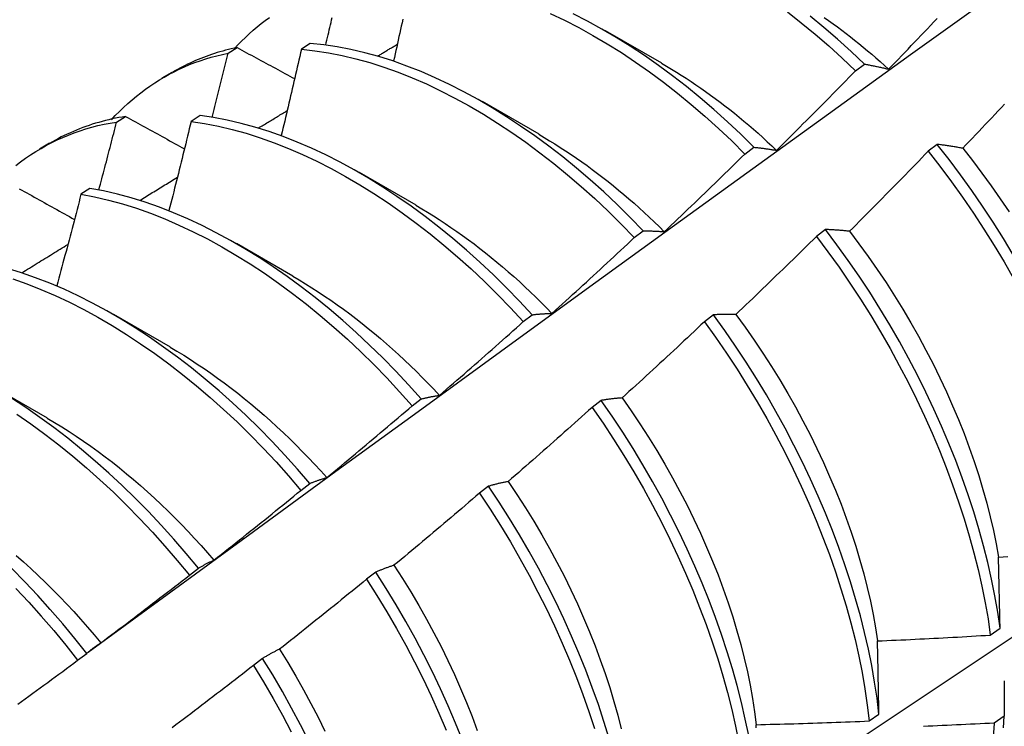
# Model space of a CAD drawing. Header units: inches. Extents: x 17 to 237, y 17 to 149.
# Tile 106 of 115: x 212.069 to 212.348, y 103.213 to 103.413. Entities that reach past the tile are written whole.
import ezdxf

# ---------------------------------------------------------------- set-up
doc = ezdxf.new("R2010")
doc.units = ezdxf.units.IN
doc.header["$MEASUREMENT"] = 0
doc.layers.add('Visible Edges(ANSI)', color=7, linetype='Continuous', lineweight=25)

msp = doc.modelspace()

# ---------------------------------------------------------------- linework, layer by layer
at = {"layer": 'Visible Edges(ANSI)'}
for p, q in [((212.23517, 103.40997), (212.25118, 103.40075)), ((212.1517, 103.40627), (212.14918, 103.40463)), ((212.1284, 103.40353), (212.13095, 103.4051)), ((212.30607, 103.39853), (212.30859, 103.40043)), ((212.10979, 103.39655), (212.1126, 103.39818)), ((212.20037, 103.38988), (212.21638, 103.38066)), ((212.09684, 103.38401), (212.09939, 103.3856)), ((212.12047, 103.38582), (212.11794, 103.38416)), ((212.07499, 103.37646), (212.0778, 103.37809)), ((212.27477, 103.37496), (212.2773, 103.37687)), ((212.32922, 103.37769), (212.32666, 103.37574)), ((212.16557, 103.36979), (212.18158, 103.36057)), ((212.08927, 103.36522), (212.08675, 103.36355)), ((212.24342, 103.35129), (212.24595, 103.3532)), ((212.29757, 103.35359), (212.295, 103.35164)), ((212.13077, 103.3497), (212.14679, 103.34048)), ((212.09598, 103.3296), (212.11199, 103.32039)), ((212.21201, 103.32752), (212.21455, 103.32944)), ((212.26584, 103.32942), (212.26328, 103.32747)), ((212.06118, 103.30951), (212.07719, 103.3003)), ((212.18056, 103.30367), (212.1831, 103.3056)), ((212.23405, 103.30519), (212.23148, 103.30323)), ((212.14904, 103.27973), (212.15159, 103.28167)), ((212.20218, 103.2809), (212.1996, 103.27893)), ((212.11746, 103.25572), (212.12001, 103.25766)), ((212.17023, 103.25654), (212.16764, 103.25457)), ((212.34425, 103.23875), (212.34701, 103.24072)), ((212.08581, 103.23162), (212.08837, 103.23357)), ((212.13819, 103.23214), (212.1356, 103.23016)), ((212.30993, 103.21443), (212.31271, 103.21639)), ((212.34818, 103.21576), (212.34535, 103.21382))]:
    msp.add_line(p, q, dxfattribs=at)
at = {"layer": 'Visible Edges(ANSI)', "flags": 128}
for points in [[(212.0888, 103.23394), (212.1122, 103.25104), (212.13557, 103.2681), (212.15892, 103.28512), (212.18224, 103.3021), (212.20553, 103.31904), (212.2288, 103.33594), (212.25204, 103.3528), (212.27526, 103.36961), (212.29847, 103.38638), (212.32165, 103.4031), (212.34481, 103.41978), (212.36795, 103.4364), (212.39108, 103.45298), (212.41419, 103.4695), (212.43729, 103.48598), (212.46038, 103.5024), (212.48346, 103.51877), (212.50652, 103.53508), (212.52958, 103.55133)], [(212.21961, 103.41476), (212.22365, 103.41284), (212.22769, 103.41077), (212.23173, 103.40854), (212.23576, 103.40618), (212.23979, 103.40366), (212.2438, 103.401), (212.24778, 103.39821), (212.25175, 103.39527), (212.25568, 103.39221), (212.25959, 103.38901), (212.26345, 103.38568), (212.26727, 103.38223), (212.27104, 103.37865), (212.27477, 103.37496)], [(212.2773, 103.37687), (212.27357, 103.38055), (212.26979, 103.38412), (212.26597, 103.38756), (212.2621, 103.39088), (212.2582, 103.39407), (212.25426, 103.39713), (212.25029, 103.40005), (212.2463, 103.40283), (212.24229, 103.40548), (212.23827, 103.40798), (212.23423, 103.41034), (212.23019, 103.41255), (212.22615, 103.41461)], [(212.28678, 103.4152), (212.29072, 103.41213), (212.29462, 103.40892), (212.29848, 103.40559), (212.3023, 103.40212), (212.30607, 103.39853)], [(212.13016, 103.40476), (212.13118, 103.40586), (212.13223, 103.40693), (212.1333, 103.40798), (212.13438, 103.409), (212.13549, 103.40998), (212.13662, 103.41094), (212.13776, 103.41187), (212.13893, 103.41277), (212.14011, 103.41364)], [(212.15606, 103.40581), (212.15623, 103.40653), (212.1564, 103.40724), (212.15657, 103.40795), (212.15673, 103.40866), (212.1569, 103.40938), (212.15707, 103.41009), (212.15723, 103.4108), (212.1574, 103.41151), (212.15756, 103.41222), (212.15773, 103.41294), (212.1579, 103.41365)], [(212.17789, 103.41313), (212.17768, 103.41215), (212.17746, 103.41116), (212.17725, 103.41018), (212.17703, 103.40919), (212.17681, 103.40821), (212.17659, 103.40722), (212.17638, 103.40624), (212.17616, 103.40526), (212.17594, 103.40427), (212.17572, 103.40329), (212.1755, 103.4023), (212.17528, 103.40131)], [(212.30859, 103.40043), (212.30482, 103.40401), (212.301, 103.40747), (212.29713, 103.4108), (212.29323, 103.41399)], [(212.29723, 103.41361), (212.29847, 103.41274), (212.29971, 103.41185), (212.30094, 103.41095), (212.30217, 103.41003), (212.3034, 103.4091), (212.30462, 103.40815), (212.30584, 103.40719), (212.30706, 103.40621), (212.30827, 103.40522), (212.30948, 103.40421), (212.31068, 103.40319), (212.31188, 103.40216), (212.31308, 103.40111), (212.31427, 103.40004), (212.31545, 103.39896)], [(212.31545, 103.39896), (212.31637, 103.39992), (212.31729, 103.40087), (212.31821, 103.40182), (212.31913, 103.40277), (212.32005, 103.40373), (212.32096, 103.40468), (212.32188, 103.40564), (212.32279, 103.40659), (212.32371, 103.40755), (212.32462, 103.40851), (212.32553, 103.40947), (212.32644, 103.41043), (212.32735, 103.41139), (212.32826, 103.41235), (212.32917, 103.41331)], [(212.24595, 103.3532), (212.24228, 103.35699), (212.23855, 103.36067), (212.23477, 103.36422), (212.23094, 103.36766), (212.22707, 103.37097), (212.22316, 103.37415), (212.21922, 103.3772), (212.21526, 103.38011), (212.21126, 103.38289), (212.20725, 103.38553), (212.20323, 103.38803), (212.19919, 103.39039), (212.19515, 103.39259), (212.19111, 103.39465), (212.18708, 103.39655), (212.18305, 103.39829), (212.17903, 103.39988), (212.17504, 103.4013), (212.17107, 103.40256), (212.16712, 103.40365), (212.16321, 103.40457), (212.15933, 103.40531), (212.15549, 103.40588), (212.1517, 103.40627)], [(212.1708, 103.40271), (212.17103, 103.40285), (212.17126, 103.40299), (212.17149, 103.40312), (212.17172, 103.40326), (212.17195, 103.4034), (212.17218, 103.40354), (212.17241, 103.40368), (212.17264, 103.40382), (212.17287, 103.40396), (212.1731, 103.40409), (212.17333, 103.40423), (212.17356, 103.40437), (212.17379, 103.40451), (212.17403, 103.40465), (212.17426, 103.40479), (212.17449, 103.40493), (212.17472, 103.40506), (212.17495, 103.4052), (212.17518, 103.40534), (212.17541, 103.40548), (212.17564, 103.40562), (212.17587, 103.40576), (212.1761, 103.40589), (212.17633, 103.40603)], [(212.09536, 103.38466), (212.09648, 103.38586), (212.09763, 103.38702), (212.0988, 103.38815), (212.09999, 103.38925), (212.10121, 103.39031), (212.10245, 103.39134), (212.10371, 103.39233), (212.10499, 103.39329), (212.1063, 103.39421), (212.10763, 103.3951), (212.10898, 103.39595), (212.11035, 103.39676), (212.11175, 103.39753), (212.11316, 103.39827), (212.1146, 103.39897), (212.11605, 103.39964), (212.11753, 103.40026), (212.11902, 103.40085), (212.12054, 103.40139), (212.12207, 103.4019), (212.12363, 103.40237), (212.1252, 103.4028), (212.12679, 103.40318), (212.1284, 103.40353)], [(212.13095, 103.4051), (212.13013, 103.40493), (212.12932, 103.40474), (212.12851, 103.40455), (212.1277, 103.40434), (212.1269, 103.40412), (212.12611, 103.4039), (212.12532, 103.40366), (212.12453, 103.40341), (212.12375, 103.40315), (212.12298, 103.40289), (212.12221, 103.40261), (212.12144, 103.40232), (212.12068, 103.40202), (212.11993, 103.40171), (212.11918, 103.4014), (212.11843, 103.40107), (212.11769, 103.40073), (212.11696, 103.40038), (212.11623, 103.40002), (212.1155, 103.39966), (212.11479, 103.39928), (212.11407, 103.39889), (212.11337, 103.3985), (212.11266, 103.39809)], [(212.12393, 103.38534), (212.12412, 103.3861), (212.1243, 103.38685), (212.12449, 103.38761), (212.12468, 103.38837), (212.12487, 103.38913), (212.12506, 103.38989), (212.12525, 103.39065), (212.12543, 103.3914), (212.12562, 103.39216), (212.12581, 103.39292), (212.126, 103.39368), (212.12618, 103.39444), (212.12637, 103.3952), (212.12655, 103.39595), (212.12674, 103.39671), (212.12693, 103.39747), (212.12711, 103.39823), (212.1273, 103.39899), (212.12748, 103.39974), (212.12767, 103.4005), (212.12785, 103.40126), (212.12803, 103.40202), (212.12822, 103.40277), (212.1284, 103.40353)], [(212.13095, 103.4051), (212.13163, 103.40474), (212.1323, 103.40437), (212.13298, 103.40401), (212.13365, 103.40364), (212.13433, 103.40327), (212.13501, 103.40291), (212.13568, 103.40254), (212.13636, 103.40218), (212.13704, 103.40181), (212.13772, 103.40144), (212.1384, 103.40108), (212.13908, 103.40071), (212.13976, 103.40034), (212.14044, 103.39998), (212.14112, 103.39961), (212.1418, 103.39924), (212.14248, 103.39888), (212.14316, 103.39851), (212.14384, 103.39814), (212.14453, 103.39778), (212.14521, 103.39741), (212.14589, 103.39704), (212.14658, 103.39667), (212.14726, 103.39631)], [(212.14918, 103.40463), (212.14894, 103.40361), (212.14871, 103.40259), (212.14848, 103.40157), (212.14824, 103.40055), (212.14801, 103.39954), (212.14777, 103.39852), (212.14754, 103.3975), (212.1473, 103.39648), (212.14707, 103.39546), (212.14683, 103.39445), (212.14659, 103.39343), (212.14636, 103.39241), (212.14612, 103.39139), (212.14588, 103.39037), (212.14564, 103.38935), (212.1454, 103.38833), (212.14516, 103.38732), (212.14492, 103.3863), (212.14468, 103.38528), (212.14444, 103.38426), (212.1442, 103.38324), (212.14396, 103.38222), (212.14371, 103.3812), (212.14347, 103.38018)], [(212.14918, 103.40463), (212.15297, 103.40422), (212.15681, 103.40364), (212.16069, 103.40288), (212.16461, 103.40195), (212.16855, 103.40085), (212.17253, 103.39958), (212.17653, 103.39814), (212.18054, 103.39655), (212.18457, 103.39479), (212.18861, 103.39287), (212.19265, 103.39081), (212.19669, 103.38859), (212.20072, 103.38622), (212.20475, 103.38371), (212.20876, 103.38106), (212.21275, 103.37827), (212.21671, 103.37534), (212.22065, 103.37228), (212.22455, 103.36909), (212.22842, 103.36578), (212.23225, 103.36233), (212.23602, 103.35877), (212.23975, 103.35508), (212.24342, 103.35129)], [(212.25118, 103.40064), (212.25257, 103.39983), (212.25396, 103.399), (212.25535, 103.39815), (212.25674, 103.39729), (212.25813, 103.3964), (212.25951, 103.39549), (212.26089, 103.39457), (212.26227, 103.39362), (212.26364, 103.39265), (212.26501, 103.39167), (212.26638, 103.39067), (212.26774, 103.38965), (212.2691, 103.38861), (212.27046, 103.38755), (212.27181, 103.38648), (212.27315, 103.38538), (212.27449, 103.38427), (212.27583, 103.38314), (212.27716, 103.382), (212.27848, 103.38083), (212.2798, 103.37965), (212.28111, 103.37845), (212.28241, 103.37724), (212.28371, 103.376)], [(212.30859, 103.40043), (212.30887, 103.40038), (212.30915, 103.40033), (212.30943, 103.40028), (212.30971, 103.40023), (212.30999, 103.40017), (212.31027, 103.40012), (212.31055, 103.40006), (212.31084, 103.40001), (212.31112, 103.39995), (212.3114, 103.39989), (212.31169, 103.39983), (212.31198, 103.39977), (212.31226, 103.39971), (212.31255, 103.39965), (212.31284, 103.39958), (212.31312, 103.39952), (212.31341, 103.39945), (212.3137, 103.39939), (212.31399, 103.39932), (212.31428, 103.39925), (212.31457, 103.39918), (212.31487, 103.39911), (212.31516, 103.39904), (212.31545, 103.39896)], [(212.28371, 103.376), (212.28465, 103.37693), (212.28559, 103.37786), (212.28653, 103.37879), (212.28747, 103.37972), (212.28841, 103.38066), (212.28934, 103.38159), (212.29028, 103.38252), (212.29121, 103.38346), (212.29215, 103.38439), (212.29308, 103.38533), (212.29401, 103.38627), (212.29495, 103.38721), (212.29588, 103.38815), (212.29681, 103.38909), (212.29774, 103.39003), (212.29867, 103.39097), (212.29959, 103.39191), (212.30052, 103.39285), (212.30145, 103.3938), (212.30237, 103.39474), (212.3033, 103.39569), (212.30422, 103.39664), (212.30514, 103.39758), (212.30607, 103.39853)], [(212.13701, 103.38232), (212.13735, 103.38253), (212.13769, 103.38273), (212.13803, 103.38294), (212.13837, 103.38314), (212.13871, 103.38335), (212.13904, 103.38355), (212.13938, 103.38376), (212.13972, 103.38396), (212.14006, 103.38417), (212.1404, 103.38437), (212.14074, 103.38458), (212.14108, 103.38478), (212.14142, 103.38499), (212.14176, 103.38519), (212.14209, 103.3854), (212.14243, 103.38561), (212.14277, 103.38581), (212.14311, 103.38602), (212.14345, 103.38622), (212.14379, 103.38643), (212.14413, 103.38663), (212.14447, 103.38684), (212.14481, 103.38704), (212.14515, 103.38725)], [(212.3483, 103.38908), (212.34739, 103.38812), (212.34648, 103.38715), (212.34557, 103.38619), (212.34466, 103.38522), (212.34375, 103.38426), (212.34284, 103.3833), (212.34192, 103.38233), (212.34101, 103.38137), (212.34009, 103.38041), (212.33918, 103.37945), (212.33826, 103.3785), (212.33734, 103.37754), (212.33643, 103.37658)], [(212.06828, 103.37173), (212.06966, 103.37278), (212.07107, 103.37379), (212.0725, 103.37476), (212.07396, 103.37569), (212.07544, 103.37657), (212.07695, 103.37742), (212.07848, 103.37821), (212.08004, 103.37897), (212.08162, 103.37968), (212.08322, 103.38034), (212.08485, 103.38096), (212.0865, 103.38154), (212.08817, 103.38207), (212.08986, 103.38255), (212.09157, 103.38299), (212.09331, 103.38338), (212.09507, 103.38372), (212.09684, 103.38401)], [(212.09939, 103.3856), (212.09842, 103.38544), (212.09745, 103.38526), (212.0965, 103.38508), (212.09554, 103.38488), (212.0946, 103.38466), (212.09366, 103.38443), (212.09272, 103.38419), (212.0918, 103.38393), (212.09087, 103.38366), (212.08996, 103.38338), (212.08905, 103.38308), (212.08815, 103.38277), (212.08726, 103.38244), (212.08637, 103.3821), (212.08549, 103.38175), (212.08461, 103.38138), (212.08375, 103.381), (212.08289, 103.38061), (212.08203, 103.3802), (212.08119, 103.37979), (212.08035, 103.37935), (212.07952, 103.37891), (212.07869, 103.37845), (212.07788, 103.37798)], [(212.09183, 103.36477), (212.09204, 103.36558), (212.09225, 103.36638), (212.09247, 103.36718), (212.09268, 103.36798), (212.09289, 103.36878), (212.0931, 103.36959), (212.09331, 103.37039), (212.09352, 103.37119), (212.09373, 103.37199), (212.09394, 103.37279), (212.09415, 103.37359), (212.09436, 103.3744), (212.09457, 103.3752), (212.09478, 103.376), (212.09498, 103.3768), (212.09519, 103.3776), (212.0954, 103.3784), (212.09561, 103.3792), (212.09581, 103.38001), (212.09602, 103.38081), (212.09623, 103.38161), (212.09643, 103.38241), (212.09664, 103.38321), (212.09684, 103.38401)], [(212.09939, 103.3856), (212.10008, 103.38522), (212.10077, 103.38484), (212.10146, 103.38446), (212.10215, 103.38408), (212.10284, 103.38369), (212.10353, 103.38331), (212.10422, 103.38293), (212.10492, 103.38255), (212.10561, 103.38217), (212.1063, 103.38179), (212.107, 103.38141), (212.10769, 103.38103), (212.10839, 103.38065), (212.10908, 103.38027), (212.10978, 103.37989), (212.11047, 103.3795), (212.11117, 103.37912), (212.11187, 103.37874), (212.11256, 103.37836), (212.11326, 103.37798), (212.11396, 103.37759), (212.11466, 103.37721), (212.11536, 103.37683), (212.11606, 103.37645)], [(212.11794, 103.38416), (212.11769, 103.38312), (212.11743, 103.38207), (212.11718, 103.38102), (212.11692, 103.37997), (212.11666, 103.37892), (212.11641, 103.37787), (212.11615, 103.37681), (212.11589, 103.37576), (212.11563, 103.37471), (212.11537, 103.37366), (212.11511, 103.37261), (212.11485, 103.37156), (212.11459, 103.37051), (212.11433, 103.36946), (212.11406, 103.36841), (212.1138, 103.36736), (212.11354, 103.36631), (212.11328, 103.36526), (212.11301, 103.36421), (212.11275, 103.36316), (212.11248, 103.3621), (212.11222, 103.36105), (212.11195, 103.36), (212.11168, 103.35895)], [(212.11794, 103.38416), (212.12178, 103.3836), (212.12566, 103.38286), (212.12957, 103.38194), (212.13352, 103.38085), (212.13749, 103.37959), (212.14149, 103.37816), (212.1455, 103.37657), (212.14953, 103.37482), (212.15357, 103.37291), (212.15761, 103.37085), (212.16165, 103.36864), (212.16568, 103.36628), (212.16971, 103.36377), (212.17372, 103.36113), (212.17771, 103.35834), (212.18167, 103.35542), (212.18561, 103.35236), (212.18952, 103.34918), (212.19339, 103.34587), (212.19722, 103.34243), (212.201, 103.33888), (212.20473, 103.33521), (212.2084, 103.33142), (212.21201, 103.32752)], [(212.21455, 103.32944), (212.21094, 103.33333), (212.20726, 103.33711), (212.20353, 103.34078), (212.19974, 103.34432), (212.19591, 103.34775), (212.19204, 103.35105), (212.18813, 103.35422), (212.18419, 103.35727), (212.18022, 103.36018), (212.17622, 103.36296), (212.17221, 103.36559), (212.16819, 103.36809), (212.16415, 103.37044), (212.16011, 103.37264), (212.15607, 103.37469), (212.15204, 103.37658), (212.14801, 103.37832), (212.144, 103.3799), (212.14, 103.38131), (212.13603, 103.38256), (212.13209, 103.38364), (212.12818, 103.38454), (212.1243, 103.38527), (212.12047, 103.38582)], [(212.21638, 103.38055), (212.21791, 103.37966), (212.21943, 103.37874), (212.22096, 103.3778), (212.22248, 103.37684), (212.224, 103.37586), (212.22552, 103.37485), (212.22703, 103.37382), (212.22854, 103.37276), (212.23005, 103.37169), (212.23155, 103.37059), (212.23305, 103.36947), (212.23454, 103.36832), (212.23602, 103.36716), (212.23751, 103.36597), (212.23898, 103.36476), (212.24045, 103.36353), (212.24191, 103.36228), (212.24337, 103.36101), (212.24481, 103.35972), (212.24626, 103.35841), (212.24769, 103.35707), (212.24911, 103.35572), (212.25053, 103.35435), (212.25193, 103.35296)], [(212.2773, 103.37687), (212.27756, 103.37684), (212.27782, 103.37682), (212.27808, 103.37679), (212.27834, 103.37676), (212.2786, 103.37673), (212.27887, 103.3767), (212.27913, 103.37667), (212.27939, 103.37664), (212.27966, 103.37661), (212.27992, 103.37658), (212.28019, 103.37654), (212.28046, 103.37651), (212.28073, 103.37647), (212.28099, 103.37643), (212.28126, 103.37639), (212.28153, 103.37636), (212.2818, 103.37632), (212.28207, 103.37627), (212.28235, 103.37623), (212.28262, 103.37619), (212.28289, 103.37614), (212.28316, 103.3761), (212.28344, 103.37605), (212.28371, 103.376)], [(212.32666, 103.37574), (212.32574, 103.37479), (212.32482, 103.37384), (212.3239, 103.37288), (212.32297, 103.37193), (212.32205, 103.37098), (212.32112, 103.37003), (212.3202, 103.36908), (212.31927, 103.36813), (212.31834, 103.36719), (212.31741, 103.36624), (212.31649, 103.3653), (212.31556, 103.36435), (212.31462, 103.36341), (212.31369, 103.36246), (212.31276, 103.36152), (212.31183, 103.36058), (212.31089, 103.35964), (212.30996, 103.3587), (212.30903, 103.35776), (212.30809, 103.35682), (212.30715, 103.35589), (212.30622, 103.35495), (212.30528, 103.35401), (212.30434, 103.35308)], [(212.32666, 103.37574), (212.33, 103.37148), (212.33325, 103.36713), (212.33641, 103.36271), (212.33948, 103.35821), (212.34246, 103.35366), (212.34535, 103.34905), (212.34814, 103.34439), (212.35083, 103.33968)], [(212.33643, 103.37658), (212.33612, 103.37664), (212.33581, 103.37669), (212.3355, 103.37675), (212.33519, 103.3768), (212.33489, 103.37686), (212.33458, 103.37691), (212.33428, 103.37696), (212.33398, 103.37701), (212.33367, 103.37706), (212.33337, 103.37711), (212.33307, 103.37715), (212.33277, 103.3772), (212.33247, 103.37725), (212.33217, 103.37729), (212.33187, 103.37733), (212.33157, 103.37738), (212.33128, 103.37742), (212.33098, 103.37746), (212.33068, 103.3775), (212.33039, 103.37754), (212.3301, 103.37758), (212.3298, 103.37762), (212.32951, 103.37765), (212.32922, 103.37769)], [(212.35074, 103.34637), (212.34795, 103.35103), (212.34505, 103.35563), (212.34206, 103.36018), (212.33898, 103.36467), (212.33581, 103.36908), (212.33256, 103.37343), (212.32922, 103.37769)], [(212.33643, 103.37658), (212.33919, 103.3731), (212.34188, 103.36956), (212.34451, 103.36596), (212.34707, 103.3623), (212.34956, 103.3586)], [(212.25193, 103.35296), (212.25289, 103.35386), (212.25385, 103.35477), (212.25481, 103.35568), (212.25577, 103.35659), (212.25673, 103.3575), (212.25768, 103.35841), (212.25864, 103.35932), (212.25959, 103.36023), (212.26055, 103.36115), (212.2615, 103.36206), (212.26245, 103.36298), (212.26341, 103.36389), (212.26436, 103.36481), (212.26531, 103.36573), (212.26626, 103.36665), (212.2672, 103.36757), (212.26815, 103.36849), (212.2691, 103.36941), (212.27005, 103.37033), (212.27099, 103.37126), (212.27194, 103.37218), (212.27288, 103.3731), (212.27382, 103.37403), (212.27477, 103.37496)], [(212.10341, 103.36186), (212.10386, 103.36213), (212.1043, 103.3624), (212.10474, 103.36268), (212.10519, 103.36295), (212.10563, 103.36322), (212.10607, 103.36349), (212.10652, 103.36376), (212.10696, 103.36403), (212.1074, 103.3643), (212.10785, 103.36457), (212.10829, 103.36484), (212.10873, 103.36511), (212.10918, 103.36538), (212.10962, 103.36565), (212.11006, 103.36593), (212.11051, 103.3662), (212.11095, 103.36647), (212.11139, 103.36674), (212.11184, 103.36701), (212.11228, 103.36728), (212.11272, 103.36755), (212.11317, 103.36782), (212.11361, 103.36809), (212.11405, 103.36836)], [(212.0693, 103.36515), (212.07, 103.36475), (212.07071, 103.36436), (212.07141, 103.36396), (212.07212, 103.36357), (212.07282, 103.36317), (212.07353, 103.36278), (212.07424, 103.36238), (212.07495, 103.36199), (212.07565, 103.36159), (212.07636, 103.3612), (212.07707, 103.3608), (212.07778, 103.36041), (212.07849, 103.36001), (212.0792, 103.35961), (212.07991, 103.35922), (212.08063, 103.35882), (212.08134, 103.35843), (212.08205, 103.35803), (212.08277, 103.35763), (212.08348, 103.35724), (212.08419, 103.35684), (212.08491, 103.35644)], [(212.1831, 103.3056), (212.17954, 103.30958), (212.17592, 103.31346), (212.17224, 103.31723), (212.1685, 103.32088), (212.16471, 103.32442), (212.16088, 103.32784), (212.157, 103.33113), (212.15309, 103.3343), (212.14915, 103.33734), (212.14518, 103.34025), (212.14118, 103.34302), (212.13717, 103.34565), (212.13314, 103.34814), (212.12911, 103.35049), (212.12507, 103.35268), (212.12103, 103.35473), (212.117, 103.35662), (212.11297, 103.35835), (212.10896, 103.35992), (212.10497, 103.36132), (212.101, 103.36256), (212.09706, 103.36362), (212.09315, 103.36451), (212.08927, 103.36522)], [(212.20908, 103.14484), (212.23138, 103.1594), (212.25364, 103.174), (212.27586, 103.18863), (212.29803, 103.20329), (212.32017, 103.21798), (212.34227, 103.2327), (212.36432, 103.24745), (212.38634, 103.26223), (212.40831, 103.27703), (212.43025, 103.29186), (212.45215, 103.30671), (212.474, 103.32159), (212.49582, 103.33649), (212.51759, 103.35141), (212.53933, 103.36635)], [(212.08675, 103.36355), (212.08648, 103.36247), (212.0862, 103.36139), (212.08592, 103.36031), (212.08564, 103.35923), (212.08536, 103.35815), (212.08507, 103.35707), (212.08479, 103.35599), (212.08451, 103.35491), (212.08423, 103.35383), (212.08394, 103.35275), (212.08366, 103.35167), (212.08337, 103.35059), (212.08309, 103.34951), (212.0828, 103.34843), (212.08252, 103.34735), (212.08223, 103.34627), (212.08194, 103.34519), (212.08166, 103.34411), (212.08137, 103.34303), (212.08108, 103.34195), (212.08079, 103.34086), (212.0805, 103.33978), (212.08021, 103.3387), (212.07992, 103.33762)], [(212.08675, 103.36355), (212.09063, 103.36283), (212.09454, 103.36192), (212.09849, 103.36085), (212.10246, 103.3596), (212.10645, 103.35818), (212.11046, 103.3566), (212.11449, 103.35486), (212.11853, 103.35296), (212.12257, 103.3509), (212.1266, 103.34869), (212.13064, 103.34634), (212.13466, 103.34384), (212.13868, 103.34119), (212.14267, 103.33841), (212.14664, 103.33549), (212.15058, 103.33244), (212.15449, 103.32926), (212.15836, 103.32596), (212.16219, 103.32253), (212.16597, 103.31899), (212.16971, 103.31532), (212.17339, 103.31155), (212.177, 103.30766), (212.18056, 103.30367)], [(212.18158, 103.36046), (212.18324, 103.35948), (212.18491, 103.35848), (212.18657, 103.35745), (212.18822, 103.3564), (212.18988, 103.35531), (212.19153, 103.3542), (212.19317, 103.35306), (212.19481, 103.3519), (212.19645, 103.3507), (212.19808, 103.34949), (212.19971, 103.34824), (212.20133, 103.34697), (212.20294, 103.34567), (212.20454, 103.34435), (212.20614, 103.34301), (212.20773, 103.34164), (212.20931, 103.34024), (212.21089, 103.33883), (212.21245, 103.33738), (212.214, 103.33592), (212.21555, 103.33443), (212.21708, 103.33292), (212.2186, 103.33138), (212.22011, 103.32983)], [(212.24595, 103.3532), (212.24619, 103.3532), (212.24644, 103.3532), (212.24668, 103.3532), (212.24692, 103.3532), (212.24717, 103.3532), (212.24741, 103.3532), (212.24766, 103.35319), (212.24791, 103.35319), (212.24815, 103.35318), (212.2484, 103.35317), (212.24865, 103.35316), (212.2489, 103.35315), (212.24915, 103.35314), (212.2494, 103.35313), (212.24965, 103.35312), (212.2499, 103.3531), (212.25015, 103.35309), (212.2504, 103.35307), (212.25066, 103.35306), (212.25091, 103.35304), (212.25117, 103.35302), (212.25142, 103.353), (212.25168, 103.35298), (212.25193, 103.35296)], [(212.30434, 103.35308), (212.30405, 103.35311), (212.30376, 103.35314), (212.30347, 103.35317), (212.30318, 103.3532), (212.30289, 103.35323), (212.30261, 103.35326), (212.30232, 103.35328), (212.30203, 103.35331), (212.30175, 103.35333), (212.30147, 103.35336), (212.30118, 103.35338), (212.3009, 103.3534), (212.30062, 103.35342), (212.30034, 103.35344), (212.30006, 103.35346), (212.29978, 103.35348), (212.2995, 103.3535), (212.29922, 103.35351), (212.29894, 103.35353), (212.29867, 103.35354), (212.29839, 103.35356), (212.29811, 103.35357), (212.29784, 103.35358), (212.29757, 103.35359)], [(212.34701, 103.24072), (212.34635, 103.24529), (212.34555, 103.24991), (212.34462, 103.25458), (212.34355, 103.2593), (212.34235, 103.26405), (212.34102, 103.26884), (212.33956, 103.27365), (212.33798, 103.27848), (212.33627, 103.28332), (212.33445, 103.28817), (212.3325, 103.29303), (212.33044, 103.29788), (212.32827, 103.30272), (212.32599, 103.30754), (212.3236, 103.31235), (212.3211, 103.31712), (212.3185, 103.32186), (212.31579, 103.32656), (212.31299, 103.33121), (212.31009, 103.33582), (212.3071, 103.34036), (212.30401, 103.34484), (212.30083, 103.34926), (212.29757, 103.35359)], [(212.30434, 103.35308), (212.30704, 103.34954), (212.30967, 103.34594), (212.31223, 103.34229), (212.31472, 103.33858), (212.31714, 103.33483), (212.31947, 103.33104), (212.32174, 103.32721), (212.32392, 103.32335), (212.32602, 103.31946), (212.32804, 103.31555), (212.32997, 103.31162), (212.33181, 103.30767), (212.33357, 103.30371), (212.33524, 103.29975), (212.33681, 103.29579), (212.3383, 103.29183), (212.33968, 103.28788), (212.34097, 103.28394), (212.34216, 103.28002), (212.34325, 103.27612), (212.34423, 103.27225), (212.34511, 103.26841), (212.34589, 103.2646), (212.34656, 103.26083)], [(212.22011, 103.32983), (212.22109, 103.33071), (212.22207, 103.33159), (212.22305, 103.33248), (212.22403, 103.33337), (212.225, 103.33425), (212.22598, 103.33514), (212.22695, 103.33603), (212.22793, 103.33692), (212.2289, 103.33781), (212.22988, 103.33871), (212.23085, 103.3396), (212.23182, 103.34049), (212.23279, 103.34139), (212.23376, 103.34228), (212.23473, 103.34318), (212.2357, 103.34408), (212.23667, 103.34497), (212.23763, 103.34587), (212.2386, 103.34677), (212.23956, 103.34767), (212.24053, 103.34858), (212.24149, 103.34948), (212.24245, 103.35038), (212.24342, 103.35129)], [(212.295, 103.35164), (212.29406, 103.35071), (212.29312, 103.34978), (212.29218, 103.34885), (212.29123, 103.34792), (212.29029, 103.34699), (212.28934, 103.34606), (212.2884, 103.34514), (212.28745, 103.34421), (212.2865, 103.34329), (212.28555, 103.34236), (212.2846, 103.34144), (212.28365, 103.34052), (212.2827, 103.3396), (212.28175, 103.33867), (212.2808, 103.33776), (212.27984, 103.33684), (212.27889, 103.33592), (212.27794, 103.335), (212.27698, 103.33408), (212.27602, 103.33317), (212.27507, 103.33226), (212.27411, 103.33134), (212.27315, 103.33043), (212.27219, 103.32952)], [(212.295, 103.35164), (212.29826, 103.3473), (212.30144, 103.34288), (212.30452, 103.3384), (212.3075, 103.33385), (212.3104, 103.32924), (212.31319, 103.32458), (212.31589, 103.31988), (212.31848, 103.31513), (212.32097, 103.31036), (212.32335, 103.30555), (212.32563, 103.30073), (212.32779, 103.29589), (212.32984, 103.29104), (212.33178, 103.28618), (212.33359, 103.28133), (212.33529, 103.27649), (212.33686, 103.27166), (212.33831, 103.26685), (212.33963, 103.26207), (212.34082, 103.25732), (212.34188, 103.2526), (212.34281, 103.24793), (212.3436, 103.24332), (212.34425, 103.23875)], [(212.06999, 103.34133), (212.07054, 103.34167), (212.07108, 103.342), (212.07162, 103.34234), (212.07217, 103.34267), (212.07271, 103.34301), (212.07326, 103.34334), (212.0738, 103.34368), (212.07435, 103.34402), (212.07489, 103.34435), (212.07543, 103.34469), (212.07598, 103.34502), (212.07652, 103.34536), (212.07707, 103.34569), (212.07761, 103.34603), (212.07816, 103.34636), (212.0787, 103.3467), (212.07924, 103.34703), (212.07979, 103.34737), (212.08033, 103.3477), (212.08088, 103.34804), (212.08142, 103.34837), (212.08197, 103.34871), (212.08251, 103.34904), (212.08305, 103.34938)], [(212.15159, 103.28167), (212.14809, 103.28574), (212.14453, 103.28972), (212.1409, 103.29358), (212.13722, 103.29734), (212.13347, 103.30099), (212.12968, 103.30452), (212.12585, 103.30793), (212.12197, 103.31122), (212.11806, 103.31439), (212.11411, 103.31742), (212.11014, 103.32032), (212.10614, 103.32309), (212.10213, 103.32572), (212.0981, 103.3282), (212.09407, 103.33054), (212.09003, 103.33273), (212.08599, 103.33477), (212.08196, 103.33665), (212.07793, 103.33837), (212.07392, 103.33993), (212.06993, 103.34132), (212.06596, 103.34255)], [(212.06742, 103.3396), (212.07142, 103.3382), (212.07543, 103.33663), (212.07945, 103.33489), (212.08349, 103.333), (212.08753, 103.33095), (212.09156, 103.32875), (212.0956, 103.3264), (212.09962, 103.3239), (212.10364, 103.32126), (212.10763, 103.31849), (212.1116, 103.31557), (212.11554, 103.31253), (212.11945, 103.30935), (212.12333, 103.30605), (212.12716, 103.30263), (212.13095, 103.29909), (212.13469, 103.29544), (212.13837, 103.29167), (212.14199, 103.28779), (212.14555, 103.28381), (212.14904, 103.27973)], [(212.14678, 103.34037), (212.14858, 103.33931), (212.15038, 103.33822), (212.15217, 103.3371), (212.15396, 103.33595), (212.15575, 103.33476), (212.15753, 103.33355), (212.15931, 103.3323), (212.16108, 103.33102), (212.16285, 103.32971), (212.16461, 103.32837), (212.16636, 103.327), (212.16811, 103.32559), (212.16985, 103.32417), (212.17157, 103.32271), (212.17329, 103.32122), (212.175, 103.3197), (212.1767, 103.31816), (212.17839, 103.31659), (212.18006, 103.31499), (212.18172, 103.31337), (212.18337, 103.31172), (212.18501, 103.31004), (212.18664, 103.30834), (212.18825, 103.30662)], [(212.21455, 103.32944), (212.21478, 103.32947), (212.215, 103.3295), (212.21523, 103.32953), (212.21546, 103.32955), (212.21568, 103.32957), (212.21591, 103.3296), (212.21614, 103.32962), (212.21637, 103.32964), (212.2166, 103.32966), (212.21683, 103.32968), (212.21706, 103.32969), (212.21729, 103.32971), (212.21752, 103.32973), (212.21775, 103.32974), (212.21799, 103.32975), (212.21822, 103.32977), (212.21845, 103.32978), (212.21869, 103.32979), (212.21893, 103.3298), (212.21916, 103.3298), (212.2194, 103.32981), (212.21964, 103.32982), (212.21987, 103.32982), (212.22011, 103.32983)], [(212.27219, 103.32952), (212.27192, 103.32952), (212.27165, 103.32953), (212.27138, 103.32954), (212.27111, 103.32954), (212.27084, 103.32954), (212.27057, 103.32955), (212.2703, 103.32955), (212.27003, 103.32955), (212.26976, 103.32955), (212.2695, 103.32955), (212.26923, 103.32954), (212.26897, 103.32954), (212.2687, 103.32954), (212.26844, 103.32953), (212.26818, 103.32952), (212.26791, 103.32952), (212.26765, 103.32951), (212.26739, 103.3295), (212.26713, 103.32949), (212.26687, 103.32948), (212.26661, 103.32947), (212.26636, 103.32945), (212.2661, 103.32944), (212.26584, 103.32942)], [(212.31271, 103.21639), (212.31218, 103.2209), (212.3115, 103.22547), (212.31069, 103.2301), (212.30975, 103.23477), (212.30867, 103.23949), (212.30746, 103.24425), (212.30612, 103.24903), (212.30466, 103.25385), (212.30307, 103.25868), (212.30136, 103.26352), (212.29953, 103.26838), (212.29758, 103.27323), (212.29552, 103.27808), (212.29334, 103.28292), (212.29106, 103.28774), (212.28866, 103.29254), (212.28616, 103.29732), (212.28355, 103.30205), (212.28084, 103.30675), (212.27804, 103.3114), (212.27513, 103.316), (212.27213, 103.32054), (212.26903, 103.32502), (212.26584, 103.32942)], [(212.27219, 103.32952), (212.27483, 103.32592), (212.27739, 103.32227), (212.27988, 103.31856), (212.2823, 103.31481), (212.28464, 103.31102), (212.2869, 103.3072), (212.28909, 103.30334), (212.29119, 103.29945), (212.2932, 103.29553), (212.29514, 103.2916), (212.29698, 103.28766), (212.29874, 103.2837), (212.3004, 103.27974), (212.30198, 103.27578), (212.30346, 103.27182), (212.30485, 103.26787), (212.30614, 103.26393), (212.30733, 103.26001), (212.30842, 103.25611), (212.30941, 103.25223), (212.31029, 103.24839), (212.31107, 103.24458), (212.31174, 103.24081), (212.31231, 103.23709)], [(212.18825, 103.30662), (212.18924, 103.30748), (212.19024, 103.30834), (212.19124, 103.3092), (212.19224, 103.31006), (212.19323, 103.31093), (212.19423, 103.31179), (212.19522, 103.31266), (212.19622, 103.31353), (212.19721, 103.31439), (212.1982, 103.31526), (212.19919, 103.31613), (212.20018, 103.317), (212.20117, 103.31788), (212.20216, 103.31875), (212.20315, 103.31962), (212.20414, 103.3205), (212.20513, 103.32137), (212.20611, 103.32225), (212.2071, 103.32312), (212.20808, 103.324), (212.20907, 103.32488), (212.21005, 103.32576), (212.21103, 103.32664), (212.21201, 103.32752)], [(212.26328, 103.32747), (212.26232, 103.32656), (212.26135, 103.32565), (212.26039, 103.32474), (212.25942, 103.32384), (212.25846, 103.32293), (212.25749, 103.32203), (212.25653, 103.32112), (212.25556, 103.32022), (212.25459, 103.31932), (212.25362, 103.31842), (212.25265, 103.31752), (212.25168, 103.31662), (212.25071, 103.31572), (212.24974, 103.31482), (212.24877, 103.31393), (212.24779, 103.31303), (212.24682, 103.31214), (212.24585, 103.31124), (212.24487, 103.31035), (212.24389, 103.30946), (212.24292, 103.30857), (212.24194, 103.30768), (212.24096, 103.30679), (212.23998, 103.3059)], [(212.26328, 103.32747), (212.26646, 103.32306), (212.26955, 103.31858), (212.27254, 103.31403), (212.27544, 103.30943), (212.27824, 103.30477), (212.28094, 103.30007), (212.28354, 103.29533), (212.28604, 103.29056), (212.28842, 103.28575), (212.2907, 103.28093), (212.29287, 103.27609), (212.29492, 103.27124), (212.29686, 103.26638), (212.29868, 103.26153), (212.30038, 103.25669), (212.30196, 103.25186), (212.30341, 103.24705), (212.30474, 103.24226), (212.30594, 103.23751), (212.30701, 103.23279), (212.30794, 103.22812), (212.30875, 103.2235), (212.30941, 103.21893), (212.30993, 103.21443)], [(212.11198, 103.32028), (212.11391, 103.31915), (212.11585, 103.31797), (212.11778, 103.31675), (212.1197, 103.3155), (212.12162, 103.31421), (212.12354, 103.31289), (212.12545, 103.31153), (212.12735, 103.31013), (212.12925, 103.3087), (212.13114, 103.30723), (212.13301, 103.30573), (212.13488, 103.3042), (212.13674, 103.30263), (212.13859, 103.30103), (212.14043, 103.29939), (212.14225, 103.29773), (212.14406, 103.29603), (212.14586, 103.29431), (212.14765, 103.29255), (212.14942, 103.29076), (212.15117, 103.28895), (212.15291, 103.2871), (212.15463, 103.28523), (212.15633, 103.28333)], [(212.12001, 103.25766), (212.11658, 103.26182), (212.11308, 103.26588), (212.10951, 103.26985), (212.10588, 103.2737), (212.10219, 103.27746), (212.09845, 103.2811), (212.09465, 103.28462), (212.09081, 103.28803), (212.08693, 103.29131), (212.08302, 103.29447), (212.07907, 103.2975), (212.0751, 103.3004), (212.0711, 103.30317), (212.06709, 103.30579)], [(212.1831, 103.3056), (212.18331, 103.30565), (212.18352, 103.30571), (212.18372, 103.30576), (212.18393, 103.30581), (212.18414, 103.30586), (212.18435, 103.30591), (212.18457, 103.30596), (212.18478, 103.30601), (212.18499, 103.30605), (212.1852, 103.3061), (212.18542, 103.30614), (212.18563, 103.30618), (212.18584, 103.30623), (212.18606, 103.30627), (212.18628, 103.30631), (212.18649, 103.30635), (212.18671, 103.30638), (212.18693, 103.30642), (212.18715, 103.30645), (212.18736, 103.30649), (212.18758, 103.30652), (212.1878, 103.30656), (212.18802, 103.30659), (212.18825, 103.30662)], [(212.23998, 103.3059), (212.23973, 103.30588), (212.23947, 103.30586), (212.23922, 103.30584), (212.23897, 103.30582), (212.23871, 103.3058), (212.23846, 103.30577), (212.23821, 103.30575), (212.23796, 103.30572), (212.23771, 103.3057), (212.23746, 103.30567), (212.23721, 103.30564), (212.23697, 103.30561), (212.23672, 103.30558), (212.23647, 103.30555), (212.23623, 103.30552), (212.23598, 103.30549), (212.23574, 103.30546), (212.23549, 103.30542), (212.23525, 103.30538), (212.23501, 103.30535), (212.23477, 103.30531), (212.23453, 103.30527), (212.23429, 103.30523), (212.23405, 103.30519)], [(212.23998, 103.3059), (212.24255, 103.30225), (212.24505, 103.29855), (212.24747, 103.2948), (212.24981, 103.29101), (212.25207, 103.28718), (212.25426, 103.28332), (212.25636, 103.27943), (212.25837, 103.27552), (212.26031, 103.27159), (212.26215, 103.26765), (212.26391, 103.26369), (212.26557, 103.25973), (212.26715, 103.25577), (212.26863, 103.25181), (212.27001, 103.24785), (212.2713, 103.24392), (212.2725, 103.23999), (212.27359, 103.23609), (212.27458, 103.23222), (212.27547, 103.22837), (212.27625, 103.22456), (212.27693, 103.22079), (212.2775, 103.21707), (212.27796, 103.21339)], [(212.15633, 103.28333), (212.15735, 103.28417), (212.15837, 103.28501), (212.15938, 103.28584), (212.1604, 103.28668), (212.16141, 103.28752), (212.16243, 103.28837), (212.16344, 103.28921), (212.16445, 103.29005), (212.16546, 103.2909), (212.16648, 103.29174), (212.16749, 103.29259), (212.1685, 103.29343), (212.16951, 103.29428), (212.17051, 103.29513), (212.17152, 103.29598), (212.17253, 103.29683), (212.17353, 103.29768), (212.17454, 103.29853), (212.17554, 103.29939), (212.17655, 103.30024), (212.17755, 103.3011), (212.17855, 103.30195), (212.17956, 103.30281), (212.18056, 103.30367)], [(212.23148, 103.30323), (212.23049, 103.30234), (212.22951, 103.30146), (212.22853, 103.30058), (212.22754, 103.29969), (212.22656, 103.29881), (212.22557, 103.29793), (212.22459, 103.29705), (212.2236, 103.29617), (212.22261, 103.29529), (212.22162, 103.29442), (212.22063, 103.29354), (212.21964, 103.29266), (212.21865, 103.29179), (212.21766, 103.29091), (212.21667, 103.29004), (212.21568, 103.28917), (212.21468, 103.2883), (212.21369, 103.28743), (212.21269, 103.28656), (212.2117, 103.28569), (212.2107, 103.28482), (212.2097, 103.28396), (212.20871, 103.28309), (212.20771, 103.28223)], [(212.23148, 103.30323), (212.23458, 103.29875), (212.23758, 103.29421), (212.24049, 103.28961), (212.2433, 103.28496), (212.246, 103.28026), (212.24861, 103.27553), (212.2511, 103.27075), (212.2535, 103.26595), (212.25578, 103.26113), (212.25795, 103.25629), (212.26001, 103.25144), (212.26195, 103.24659), (212.26377, 103.24173), (212.26548, 103.23689), (212.26706, 103.23206), (212.26852, 103.22724), (212.26985, 103.22246), (212.27106, 103.2177), (212.27214, 103.21298), (212.27308, 103.20831)], [(212.27583, 103.21028), (212.27487, 103.21496), (212.27378, 103.21968), (212.27257, 103.22444), (212.27122, 103.22923), (212.26976, 103.23405), (212.26816, 103.23888), (212.26645, 103.24372), (212.26462, 103.24858), (212.26266, 103.25343), (212.2606, 103.25828), (212.25842, 103.26312), (212.25613, 103.26794), (212.25373, 103.27274), (212.25122, 103.27751), (212.24861, 103.28225), (212.2459, 103.28694), (212.24308, 103.29159), (212.24017, 103.29618), (212.23715, 103.30072), (212.23405, 103.30519)], [(212.0686, 103.30134), (212.07259, 103.29856), (212.07656, 103.29565), (212.08051, 103.29261), (212.08442, 103.28944), (212.0883, 103.28615), (212.09213, 103.28273), (212.09592, 103.2792), (212.09966, 103.27555), (212.10335, 103.27179), (212.10697, 103.26792), (212.11054, 103.26395), (212.11403, 103.25988), (212.11746, 103.25572)], [(212.07718, 103.3002), (212.07925, 103.29898), (212.08132, 103.29771), (212.08338, 103.29641), (212.08544, 103.29506), (212.0875, 103.29366), (212.08954, 103.29223), (212.09159, 103.29075), (212.09362, 103.28923), (212.09564, 103.28768), (212.09766, 103.28608), (212.09966, 103.28445), (212.10165, 103.28277), (212.10363, 103.28106), (212.1056, 103.27932), (212.10755, 103.27753), (212.10949, 103.27572), (212.11141, 103.27386), (212.11332, 103.27198), (212.11521, 103.27006), (212.11708, 103.2681), (212.11893, 103.26612), (212.12076, 103.2641), (212.12257, 103.26205), (212.12436, 103.25997)], [(212.15159, 103.28167), (212.15178, 103.28175), (212.15197, 103.28183), (212.15216, 103.28191), (212.15235, 103.28199), (212.15255, 103.28207), (212.15274, 103.28214), (212.15294, 103.28222), (212.15313, 103.28229), (212.15333, 103.28236), (212.15352, 103.28244), (212.15372, 103.28251), (212.15392, 103.28258), (212.15412, 103.28265), (212.15431, 103.28271), (212.15451, 103.28278), (212.15471, 103.28285), (212.15491, 103.28291), (212.15511, 103.28297), (212.15532, 103.28304), (212.15552, 103.2831), (212.15572, 103.28316), (212.15592, 103.28322), (212.15613, 103.28327), (212.15633, 103.28333)], [(212.20771, 103.28223), (212.20747, 103.28218), (212.20723, 103.28214), (212.20699, 103.28209), (212.20676, 103.28204), (212.20652, 103.282), (212.20629, 103.28195), (212.20605, 103.2819), (212.20582, 103.28185), (212.20559, 103.28179), (212.20536, 103.28174), (212.20512, 103.28169), (212.20489, 103.28163), (212.20466, 103.28158), (212.20443, 103.28152), (212.20421, 103.28146), (212.20398, 103.2814), (212.20375, 103.28134), (212.20352, 103.28128), (212.2033, 103.28122), (212.20307, 103.28116), (212.20285, 103.28109), (212.20262, 103.28103), (212.2024, 103.28096), (212.20218, 103.2809)], [(212.23633, 103.20943), (212.23486, 103.21425), (212.23326, 103.21908), (212.23154, 103.22393), (212.2297, 103.22878), (212.22775, 103.23363), (212.22568, 103.23848), (212.2235, 103.24332), (212.2212, 103.24814), (212.2188, 103.25294), (212.21629, 103.2577), (212.21367, 103.26244), (212.21095, 103.26713), (212.20812, 103.27177), (212.2052, 103.27636), (212.20218, 103.2809)], [(212.20771, 103.28223), (212.21021, 103.27853), (212.21263, 103.27478), (212.21498, 103.27099), (212.21724, 103.26717), (212.21943, 103.26331), (212.22153, 103.25942), (212.22355, 103.25551), (212.22548, 103.25158), (212.22732, 103.24763), (212.22908, 103.24368), (212.23074, 103.23972), (212.23232, 103.23575), (212.2338, 103.23179), (212.23518, 103.22784), (212.23647, 103.2239), (212.23766, 103.21998), (212.23876, 103.21608), (212.23975, 103.2122)], [(212.12436, 103.25997), (212.1254, 103.26079), (212.12644, 103.2616), (212.12747, 103.26241), (212.12851, 103.26323), (212.12954, 103.26405), (212.13057, 103.26486), (212.1316, 103.26568), (212.13264, 103.2665), (212.13367, 103.26732), (212.1347, 103.26814), (212.13572, 103.26896), (212.13675, 103.26979), (212.13778, 103.27061), (212.13881, 103.27143), (212.13983, 103.27226), (212.14086, 103.27309), (212.14188, 103.27391), (212.14291, 103.27474), (212.14393, 103.27557), (212.14495, 103.2764), (212.14598, 103.27723), (212.147, 103.27807), (212.14802, 103.2789), (212.14904, 103.27973)], [(212.1996, 103.27893), (212.1986, 103.27807), (212.19759, 103.27721), (212.19659, 103.27635), (212.19559, 103.27549), (212.19458, 103.27463), (212.19358, 103.27377), (212.19257, 103.27292), (212.19157, 103.27206), (212.19056, 103.27121), (212.18955, 103.27036), (212.18854, 103.2695), (212.18753, 103.26865), (212.18652, 103.2678), (212.18551, 103.26695), (212.1845, 103.2661), (212.18349, 103.26525), (212.18248, 103.26441), (212.18146, 103.26356), (212.18045, 103.26272), (212.17943, 103.26187), (212.17842, 103.26103), (212.1774, 103.26019), (212.17638, 103.25935), (212.17536, 103.25851)], [(212.1996, 103.27893), (212.20261, 103.27439), (212.20553, 103.2698), (212.20835, 103.26515), (212.21106, 103.26046), (212.21367, 103.25572), (212.21617, 103.25095), (212.21857, 103.24615), (212.22086, 103.24133), (212.22303, 103.23649), (212.22509, 103.23164), (212.22704, 103.22679), (212.22886, 103.22193), (212.23057, 103.21709), (212.23216, 103.21226)], [(212.06841, 103.26133), (212.07051, 103.25947), (212.07259, 103.25758), (212.07466, 103.25564), (212.07671, 103.25366), (212.07874, 103.25165), (212.08075, 103.2496), (212.08274, 103.24751), (212.08471, 103.24539), (212.08665, 103.24323), (212.08858, 103.24104), (212.09047, 103.23881), (212.09234, 103.23655)], [(212.34656, 103.26083), (212.34789, 103.26092), (212.34922, 103.261)], [(212.12001, 103.25766), (212.12019, 103.25777), (212.12036, 103.25788), (212.12054, 103.25798), (212.12071, 103.25809), (212.12089, 103.25819), (212.12107, 103.2583), (212.12125, 103.2584), (212.12143, 103.2585), (212.12161, 103.2586), (212.12179, 103.2587), (212.12197, 103.2588), (212.12215, 103.25889), (212.12233, 103.25899), (212.12251, 103.25908), (212.12269, 103.25918), (212.12288, 103.25927), (212.12306, 103.25936), (212.12325, 103.25945), (212.12343, 103.25954), (212.12362, 103.25963), (212.1238, 103.25972), (212.12399, 103.2598), (212.12418, 103.25989), (212.12436, 103.25997)], [(212.17536, 103.25851), (212.17514, 103.25844), (212.17492, 103.25836), (212.1747, 103.25829), (212.17448, 103.25822), (212.17426, 103.25814), (212.17404, 103.25807), (212.17383, 103.25799), (212.17361, 103.25792), (212.17339, 103.25784), (212.17318, 103.25776), (212.17296, 103.25768), (212.17275, 103.2576), (212.17253, 103.25751), (212.17232, 103.25743), (212.17211, 103.25735), (212.1719, 103.25726), (212.17169, 103.25718), (212.17148, 103.25709), (212.17127, 103.257), (212.17106, 103.25691), (212.17085, 103.25682), (212.17064, 103.25673), (212.17043, 103.25664), (212.17023, 103.25654)], [(212.17536, 103.25851), (212.17779, 103.25476), (212.18014, 103.25097), (212.18241, 103.24715), (212.1846, 103.24329), (212.1867, 103.2394), (212.18872, 103.23549), (212.19065, 103.23156), (212.1925, 103.22762), (212.19425, 103.22366), (212.19592, 103.2197), (212.19749, 103.21574), (212.19897, 103.21178)], [(212.34701, 103.24072), (212.347, 103.24157), (212.34698, 103.24242), (212.34696, 103.24327), (212.34694, 103.24411), (212.34692, 103.24496), (212.34691, 103.2458), (212.34689, 103.24664), (212.34687, 103.24749), (212.34685, 103.24833), (212.34683, 103.24917), (212.34681, 103.25001), (212.34679, 103.25085), (212.34678, 103.25168), (212.34676, 103.25252), (212.34674, 103.25335), (212.34672, 103.25419), (212.3467, 103.25502), (212.34668, 103.25586), (212.34666, 103.25669), (212.34664, 103.25752), (212.34662, 103.25835), (212.3466, 103.25918), (212.34658, 103.26001), (212.34656, 103.26083)], [(212.08837, 103.23357), (212.08501, 103.23781), (212.08158, 103.24196), (212.07807, 103.24602), (212.0745, 103.24997), (212.07086, 103.25382), (212.06717, 103.25757)], [(212.09234, 103.23655), (212.0934, 103.23734), (212.09445, 103.23812), (212.09551, 103.23891), (212.09656, 103.2397), (212.09761, 103.2405), (212.09866, 103.24129), (212.09971, 103.24208), (212.10076, 103.24288), (212.10181, 103.24367), (212.10286, 103.24447), (212.1039, 103.24526), (212.10495, 103.24606), (212.106, 103.24686), (212.10704, 103.24766), (212.10809, 103.24846), (212.10913, 103.24927), (212.11017, 103.25007), (212.11122, 103.25087), (212.11226, 103.25168), (212.1133, 103.25248), (212.11434, 103.25329), (212.11538, 103.2541), (212.11642, 103.25491), (212.11746, 103.25572)], [(212.1948, 103.20898), (212.19284, 103.21383), (212.19076, 103.21868), (212.18858, 103.22352), (212.18628, 103.22834), (212.18387, 103.23313), (212.18135, 103.2379), (212.17872, 103.24263), (212.17599, 103.24732), (212.17316, 103.25196), (212.17023, 103.25654)], [(212.16764, 103.25457), (212.16662, 103.25374), (212.1656, 103.2529), (212.16458, 103.25206), (212.16355, 103.25123), (212.16253, 103.2504), (212.16151, 103.24956), (212.16048, 103.24873), (212.15946, 103.2479), (212.15843, 103.24707), (212.1574, 103.24624), (212.15638, 103.24542), (212.15535, 103.24459), (212.15432, 103.24376), (212.15329, 103.24294), (212.15226, 103.24211), (212.15123, 103.24129), (212.15019, 103.24047), (212.14916, 103.23965), (212.14813, 103.23883), (212.14709, 103.23801), (212.14606, 103.23719), (212.14502, 103.23637), (212.14399, 103.23556), (212.14295, 103.23474)], [(212.16764, 103.25457), (212.17057, 103.24998), (212.17339, 103.24534), (212.17612, 103.24065), (212.17873, 103.23591), (212.18124, 103.23115), (212.18365, 103.22635), (212.18594, 103.22153), (212.18812, 103.21669), (212.19018, 103.21184)], [(212.06833, 103.25191), (212.07196, 103.24805), (212.07553, 103.24409), (212.07903, 103.24003), (212.08246, 103.23587), (212.08581, 103.23162)], [(212.31231, 103.23709), (212.31364, 103.23715), (212.31497, 103.23721), (212.3163, 103.23727), (212.31763, 103.23733), (212.31896, 103.23739), (212.3203, 103.23745), (212.32163, 103.23751), (212.32296, 103.23758), (212.32429, 103.23765), (212.32562, 103.23771), (212.32695, 103.23778), (212.32828, 103.23785), (212.32961, 103.23792), (212.33094, 103.23799), (212.33227, 103.23806), (212.3336, 103.23814), (212.33493, 103.23821), (212.33627, 103.23828), (212.3376, 103.23836), (212.33893, 103.23844), (212.34026, 103.23851), (212.34159, 103.23859), (212.34292, 103.23867), (212.34425, 103.23875)], [(212.08837, 103.23357), (212.08853, 103.23371), (212.08869, 103.23384), (212.08885, 103.23398), (212.08901, 103.23411), (212.08917, 103.23424), (212.08933, 103.23438), (212.0895, 103.23451), (212.08966, 103.23463), (212.08982, 103.23476), (212.08999, 103.23489), (212.09015, 103.23501), (212.09032, 103.23514), (212.09048, 103.23526), (212.09065, 103.23538), (212.09082, 103.23551), (212.09099, 103.23563), (212.09115, 103.23574), (212.09132, 103.23586), (212.09149, 103.23598), (212.09166, 103.2361), (212.09183, 103.23621), (212.092, 103.23632), (212.09217, 103.23644), (212.09234, 103.23655)], [(212.31271, 103.21639), (212.3127, 103.21726), (212.31268, 103.21814), (212.31266, 103.21901), (212.31265, 103.21988), (212.31263, 103.22075), (212.31262, 103.22162), (212.3126, 103.22248), (212.31259, 103.22335), (212.31257, 103.22421), (212.31255, 103.22508), (212.31254, 103.22594), (212.31252, 103.22681), (212.3125, 103.22767), (212.31249, 103.22853), (212.31247, 103.22939), (212.31245, 103.23025), (212.31243, 103.23111), (212.31242, 103.23196), (212.3124, 103.23282), (212.31238, 103.23368), (212.31236, 103.23453), (212.31234, 103.23538), (212.31233, 103.23624), (212.31231, 103.23709)], [(212.14295, 103.23474), (212.14275, 103.23464), (212.14254, 103.23455), (212.14234, 103.23445), (212.14213, 103.23435), (212.14193, 103.23425), (212.14173, 103.23415), (212.14153, 103.23404), (212.14133, 103.23394), (212.14112, 103.23383), (212.14093, 103.23373), (212.14073, 103.23362), (212.14053, 103.23351), (212.14033, 103.2334), (212.14013, 103.23329), (212.13994, 103.23318), (212.13974, 103.23307), (212.13954, 103.23296), (212.13935, 103.23284), (212.13916, 103.23273), (212.13896, 103.23261), (212.13877, 103.2325), (212.13858, 103.23238), (212.13839, 103.23226), (212.13819, 103.23214)], [(212.14295, 103.23474), (212.14531, 103.23096), (212.14758, 103.22713), (212.14977, 103.22327), (212.15188, 103.21939), (212.1539, 103.21548), (212.15583, 103.21155)], [(212.06883, 103.21918), (212.06989, 103.21995), (212.07096, 103.22072), (212.07202, 103.2215), (212.07309, 103.22227), (212.07415, 103.22304), (212.07521, 103.22382), (212.07628, 103.2246), (212.07734, 103.22537), (212.0784, 103.22615), (212.07946, 103.22693), (212.08052, 103.22771), (212.08158, 103.22849), (212.08264, 103.22927), (212.08369, 103.23005), (212.08475, 103.23084), (212.08581, 103.23162)], [(212.15135, 103.20853), (212.14894, 103.21333), (212.14641, 103.21809), (212.14378, 103.22282), (212.14104, 103.2275), (212.13819, 103.23214)], [(212.1356, 103.23016), (212.13456, 103.22935), (212.13352, 103.22854), (212.13248, 103.22773), (212.13144, 103.22692), (212.1304, 103.22611), (212.12936, 103.22531), (212.12831, 103.2245), (212.12727, 103.22369), (212.12622, 103.22289), (212.12518, 103.22209), (212.12413, 103.22128), (212.12308, 103.22048), (212.12204, 103.21968), (212.12099, 103.21888), (212.11994, 103.21808), (212.11889, 103.21728), (212.11784, 103.21649), (212.11679, 103.21569), (212.11574, 103.2149), (212.11468, 103.2141), (212.11363, 103.21331), (212.11258, 103.21252)], [(212.1356, 103.23016), (212.13844, 103.22552), (212.14117, 103.22083), (212.1438, 103.2161), (212.14631, 103.21134)], [(212.34822, 103.22584), (212.34821, 103.225), (212.34821, 103.22417), (212.34821, 103.22333), (212.34821, 103.22249), (212.3482, 103.22165), (212.3482, 103.22081), (212.3482, 103.21997), (212.34819, 103.21913), (212.34819, 103.21829), (212.34819, 103.21745), (212.34818, 103.2166), (212.34818, 103.21576)], [(212.27796, 103.21339), (212.27929, 103.21342), (212.28062, 103.21346), (212.28196, 103.21349), (212.28329, 103.21352), (212.28462, 103.21356), (212.28595, 103.2136), (212.28729, 103.21363), (212.28862, 103.21367), (212.28995, 103.21371), (212.29128, 103.21375), (212.29262, 103.2138), (212.29395, 103.21384), (212.29528, 103.21388), (212.29661, 103.21393), (212.29795, 103.21397), (212.29928, 103.21402), (212.30061, 103.21407), (212.30194, 103.21412), (212.30327, 103.21417), (212.30461, 103.21422), (212.30594, 103.21427), (212.30727, 103.21432), (212.3086, 103.21437), (212.30993, 103.21443)], [(212.34535, 103.21382), (212.34402, 103.21375), (212.34268, 103.21369), (212.34135, 103.21362), (212.34001, 103.21355), (212.33867, 103.21349), (212.33734, 103.21343), (212.336, 103.21336), (212.33466, 103.2133), (212.33333, 103.21324), (212.33199, 103.21318), (212.33066, 103.21312), (212.32932, 103.21307), (212.32798, 103.21301), (212.32664, 103.21296), (212.32531, 103.2129)], [(212.34535, 103.21382), (212.34509, 103.20979)], [(212.34798, 103.21245), (212.34818, 103.21576)], [(212.27797, 103.21251), (212.27796, 103.21339)]]:
    msp.add_lwpolyline(points, dxfattribs=at)

doc.saveas('drawing.dxf')
